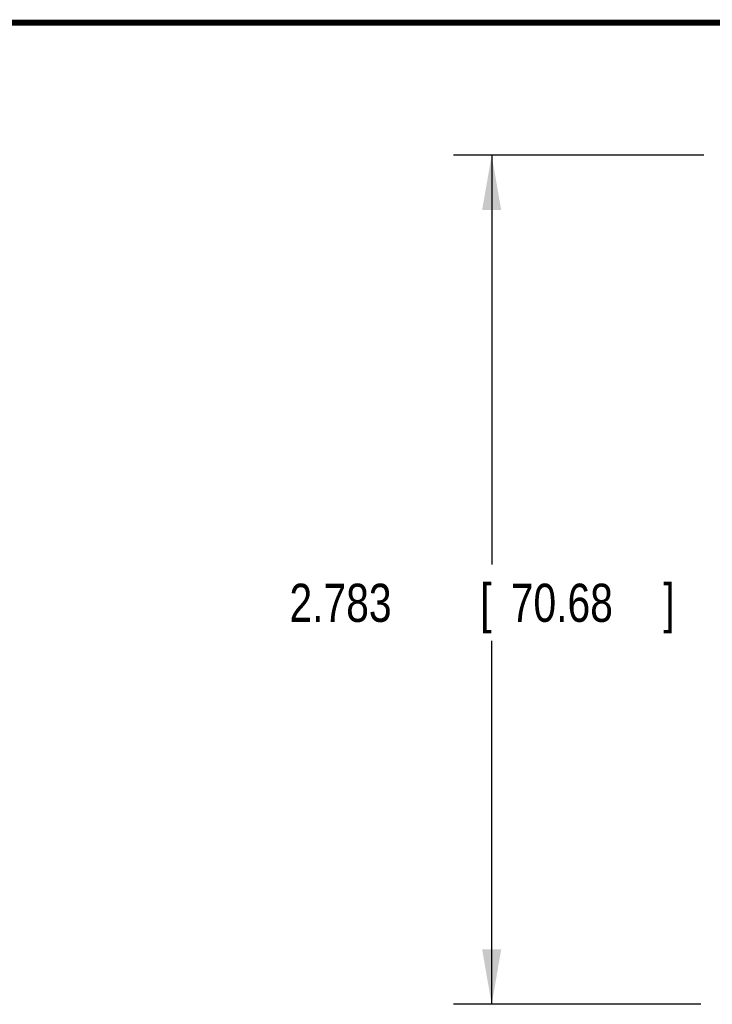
# Model space of a CAD drawing. Header units: inches. Extents: x 0.2 to 16.8, y 0.1 to 10.8.
# Tile 19 of 23: x 6.6 to 8.8, y 7.5 to 10.8. Entities that reach past the tile are written whole.
import ezdxf

# ---------------------------------------------------------------- set-up
doc = ezdxf.new("R2010")
doc.units = ezdxf.units.IN
doc.header["$LTSCALE"] = 0.935
doc.header["$MEASUREMENT"] = 0
doc.layers.get('0').update_dxf_attribs({"linetype": 'CONTINUOUS'})
doc.layers.add('DIMENSIONS', color=7, linetype='CONTINUOUS')
doc.styles.get("Standard").update_dxf_attribs({"font": 'txt', "width": 0.8})
doc.dimstyles.new('DIMSTYLE_1', dxfattribs={"dimtxt": 0.125, "dimasz": 0.18, "dimexe": 0.18, "dimexo": 0.0625, "dimgap": 0.09, "dimtad": 0, "dimtih": 1, "dimtoh": 1, "dimdec": 3, "dimzin": 4, "dimdsep": 46, "dimtxsty": 'STANDARD', "dimblk": '_FILLED', "dimblk1": '_FILLED', "dimblk2": '_FILLED', "dimcen": 0.09, "dimadec": 0, "dimazin": 0, "dimtp": 0.01, "dimtm": 0.01, "dimtfac": 1, "dimtdec": 3, "dimtofl": 0, "dimtmove": 0, "dimatfit": 3, "dimldrblk": '_FILLED', "dimfxl": 1, "dimtolj": 1, "dimtzin": 4, "dimarcsym": 0})

# ---------------------------------------------------------------- blocks, each defined once
blk = doc.blocks.new('_FILLED')
at = {"color": 0, "linetype": 'BYBLOCK'}
blk.add_solid([(0, 0), (-1, 0.174), (-1, -0.174)], dxfattribs=at)
blk = doc.blocks.new('*D6')
at = {"layer": 'DIMENSIONS', "color": 2, "linetype": 'CONTINUOUS'}
for p, q in [((8.8182, 10.3244), (7.9977, 10.3244)), ((8.1227, 10.3244), (8.1227, 8.9826)), ((8.1227, 7.5417), (8.1227, 8.7326)), ((8.8083, 7.5417), (7.9977, 7.5417))]:
    blk.add_line(p, q, dxfattribs=at)
at = {"layer": 'DIMENSIONS', "color": 2, "linetype": 'CONTINUOUS', "xscale": 0.18, "yscale": 0.18, "zscale": 0.18}
for p, rotation in [((8.1227, 10.3244), 90), ((8.1227, 7.5417), 270)]:
    blk.add_blockref('_FILLED', p, dxfattribs=dict(at, rotation=rotation))
at = {"layer": 'DIMENSIONS', "color": 2, "linetype": 'CONTINUOUS', "width": 0.8}
for s, p in [('2.783', (7.4602, 8.7951)), ('[', (8.0852, 8.7951)), ('70.68', (8.1852, 8.7951)), (']', (8.6852, 8.7951))]:
    blk.add_text(s, height=0.125, dxfattribs=at).set_placement(p)

msp = doc.modelspace()

# ---------------------------------------------------------------- linework, layer by layer
at = {"color": 7, "linetype": 'CONTINUOUS', "const_width": 0.02}
msp.add_lwpolyline([(16.75, 10.7586), (0.25, 10.7586)], dxfattribs=at)

# ---------------------------------------------------------------- dimensions: what is measured, and where the dimension line sits
at = {"layer": 'DIMENSIONS', "color": 2, "linetype": 'CONTINUOUS'}
dim = msp.add_linear_dim(base=(8.1227, 10.3244), p1=(8.8083, 7.5417), p2=(8.8182, 10.3244), angle=90, dimstyle='DIMSTYLE_1', dxfattribs=at)
dim.commit()
dim.dimension.update_dxf_attribs({"geometry": '*D6', "text_midpoint": (8.1227, 8.8576), "dimtype": 160})

doc.saveas('drawing.dxf')
